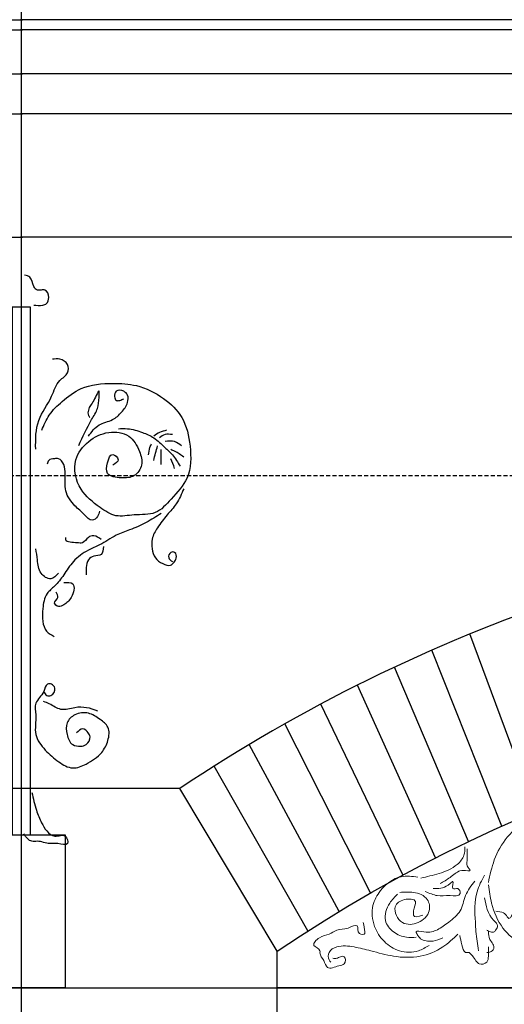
# Model space of a CAD drawing. Extents: x 0 to 286551, y -50 to 581131.
# Tile 68 of 207: x 114323 to 115052, y 559512 to 560995. Entities that reach past the tile are written whole.
import ezdxf

# ---------------------------------------------------------------- set-up
doc = ezdxf.new("R2010")
doc.units = 0
doc.header["$MEASUREMENT"] = 0
doc.linetypes.add('HIDDEN', pattern=[9.525, 6.35, -3.175])
for name, color, linetype in [('0.09', 7, 'CONTINUOUS'), ('0.13', 5, 'CONTINUOUS'), ('0.18', 1, 'CONTINUOUS'), ('0.25', 2, 'CONTINUOUS')]:
    doc.layers.add(name, color=color, linetype=linetype)
doc.layers.add('0.15 GRIJS', color=252, linetype='CONTINUOUS', lineweight=15)
doc.layers.add('HULPLIJNEN', color=252, linetype='CONTINUOUS', plot=False)

msp = doc.modelspace()

# ---------------------------------------------------------------- linework, layer by layer
at = {"layer": '0.09'}
msp.add_lwpolyline([(114339.1, 560561.6), (114311.7, 560561.6), (114311.7, 559767.2), (114339.1, 559767.2)], close=True, dxfattribs=at)
for points, knots in [([(114343.9, 560564.9), (114348.5, 560564.4), (114355.1, 560563.7), (114365, 560567.1), (114367.9, 560577), (114363.7, 560588.6), (114355.2, 560587.4), (114348.5, 560586.5), (114341.6, 560594.7), (114341.6, 560607.2), (114333.3, 560609.3), (114330.2, 560610)], [0, 0, 0, 0, 13.707005, 19.847006, 29.281051, 41.897557, 47.5414, 53.185654, 61.165989, 75.984551, 84.667914, 84.667914, 84.667914, 84.667914]), ([(114346.9, 560348), (114346.8, 560363), (114346.6, 560392.2), (114371, 560422), (114378.4, 560450.6), (114396.5, 560460.3), (114396.8, 560477.1), (114384.2, 560484.7), (114375.8, 560483.8), (114372, 560483.4)], [0, 0, 0, 0, 43.479939, 84.715952, 111.694028, 127.789835, 140.306948, 154.200823, 165.58428, 165.58428, 165.58428, 165.58428]), ([(114356.1, 560376.4), (114359.4, 560384.3), (114366.4, 560401), (114388, 560421.4), (114417.9, 560444.5), (114458.9, 560448), (114502.1, 560445.4), (114538.9, 560427.2), (114571.3, 560396.2), (114581, 560352), (114580.8, 560304.7), (114552.6, 560275.5), (114528.6, 560247.4), (114496.3, 560250.8), (114467.1, 560244), (114439.7, 560262.8), (114410.6, 560285.6), (114400.3, 560330.2), (114425.2, 560361.4), (114454.9, 560376.1), (114489.1, 560371.7), (114502.8, 560347.2), (114509.8, 560324.3), (114495.9, 560305.2), (114475.8, 560303.9), (114451.6, 560307.5), (114454.2, 560326.3), (114460.4, 560345.5), (114475.3, 560331), (114467.1, 560326.4), (114463.1, 560324.1)], [0, 0, 0, 0, 25.446533, 53.624971, 88.035911, 136.50582, 171.959465, 217.276538, 256.718654, 301.735856, 349.744584, 389.577094, 421.057127, 453.113084, 480.457483, 507.441725, 546.88449, 591.972888, 625.444201, 658.586774, 689.271775, 717.055328, 737.820327, 757.400227, 777.05113, 798.649325, 814.580094, 829.41846, 840.685506, 851.952553, 851.952553, 851.952553, 851.952553]), ([(114411.7, 560353.7), (114417.6, 560366.6), (114426.1, 560385.2), (114441.3, 560408.8), (114442, 560421.7), (114443.4, 560441.9), (114433.7, 560417.8), (114426.2, 560410.7), (114424.9, 560399.7), (114427.7, 560396.6), (114428.6, 560395.6)], [0, 0, 0, 0, 43.256587, 62.365192, 79.462501, 88.32835, 104.226152, 120.823716, 128.883477, 132.914079, 132.914079, 132.914079, 132.914079]), ([(114426.2, 560367.4), (114431, 560373.9), (114440.2, 560386.6), (114462.3, 560390.1), (114476.5, 560403.1), (114485.6, 560415.6), (114486.8, 560429), (114479.2, 560436.6), (114467.1, 560437.7), (114465, 560427.9), (114467.1, 560420.2), (114474.2, 560421.2), (114477.6, 560422.9), (114479.4, 560423.8)], [0, 0, 0, 0, 23.377311, 45.086203, 62.840092, 79.844025, 91.127857, 99.107996, 110.396094, 118.811013, 124.949479, 130.593322, 136.733592, 136.733592, 136.733592, 136.733592]), ([(114471.3, 560378.7), (114475.9, 560378.9), (114488.3, 560379.4), (114506.3, 560373.9), (114526.3, 560365.4), (114539.8, 560351.8), (114554.4, 560338.7), (114560.6, 560328.2), (114564.1, 560322.3)], [0, 0, 0, 0, 13.707005, 36.977463, 55.729806, 78.026932, 93.9875, 114.331969, 114.331969, 114.331969, 114.331969]), ([(114543.9, 560376.3), (114540.3, 560375.4), (114533.2, 560373.8), (114527.4, 560369.5), (114524.5, 560367.4)], [0, 0, 0, 0, 10.966221, 21.477747, 21.477747, 21.477747, 21.477747]), ([(114552.8, 560369.8), (114548.9, 560370.3), (114541.7, 560371.3), (114536, 560367), (114533.4, 560365)], [0, 0, 0, 0, 11.288097, 20.689791, 20.689791, 20.689791, 20.689791]), ([(114516.5, 560339.2), (114517.1, 560343), (114517.9, 560348.9), (114520.4, 560354.3), (114521.3, 560356.1)], [0, 0, 0, 0, 11.539919, 17.678385, 17.678385, 17.678385, 17.678385]), ([(114535.8, 560324.7), (114535.8, 560330.3), (114535.8, 560337.8), (114535.8, 560345.4), (114535.8, 560347.2)], [0, 0, 0, 0, 16.925332, 22.567387, 22.567387, 22.567387, 22.567387]), ([(114566.5, 560352.9), (114563.1, 560355.5), (114555.8, 560361.3), (114546.5, 560360), (114541.5, 560359.3)], [0, 0, 0, 0, 12.306101, 26.819545, 26.819545, 26.819545, 26.819545]), ([(114569.7, 560336), (114565.3, 560339.2), (114559.2, 560343.7), (114552.2, 560346.5), (114550.3, 560347.2)], [0, 0, 0, 0, 16.324376, 22.464755, 22.464755, 22.464755, 22.464755]), ([(114443.1, 560254.6), (114442.4, 560251.8), (114440.7, 560245.9), (114430.3, 560237.4), (114418.8, 560251.7), (114404.2, 560262.8), (114388.9, 560284.4), (114392.3, 560307.2), (114390.6, 560324), (114383.4, 560334.5), (114374.3, 560333.3), (114366, 560333), (114364.7, 560327.6), (114364.1, 560325.5)], [0, 0, 0, 0, 8.681164, 18.521774, 32.391918, 52.350883, 78.75484, 104.558626, 118.472046, 130.455836, 136.099679, 145.292566, 151.431032, 151.431032, 151.431032, 151.431032]), ([(114569.7, 560288.4), (114566.4, 560280.6), (114560.2, 560266.1), (114543.8, 560248.5), (114531, 560231.5), (114520.9, 560214.3), (114521.6, 560198.1), (114525.6, 560183.4), (114536.8, 560175.8), (114548.8, 560170.8), (114555.2, 560177.8), (114559.6, 560183.8), (114558.2, 560193.5), (114548.5, 560193.5), (114545.1, 560183.6), (114550.3, 560180.4), (114552.8, 560178.8)], [0, 0, 0, 0, 25.233076, 47.012627, 71.1951, 89.943189, 104.450815, 118.981355, 133.334734, 144.878901, 152.311052, 158.809948, 167.999587, 173.643841, 182.324852, 190.304991, 190.304991, 190.304991, 190.304991]), ([(114535.8, 560251.3), (114528.4, 560246.6), (114513.3, 560236.9), (114490.2, 560226.7), (114465.4, 560218.4), (114446.5, 560204.4), (114423, 560195.1), (114403, 560180.8), (114389.9, 560159.3), (114377.5, 560142.5), (114360.6, 560129.8), (114357.4, 560108.9), (114356.4, 560090), (114361.5, 560073.1), (114370.4, 560068.3), (114374.6, 560066)], [0, 0, 0, 0, 26.408649, 53.832351, 75.541243, 104.441526, 123.19375, 151.410072, 176.242279, 198.021571, 213.982336, 237.453448, 256.796764, 272.363529, 286.233674, 286.233674, 286.233674, 286.233674]), ([(114445.5, 560211.8), (114441.9, 560214.5), (114435.9, 560219), (114424.3, 560215.6), (114419.1, 560205.3), (114406.5, 560208), (114391.6, 560206.5), (114392.2, 560213.9), (114392.3, 560215.1)], [0, 0, 0, 0, 12.619585, 21.037102, 33.021354, 41.084515, 58.693448, 61.917519, 61.917519, 61.917519, 61.917519]), ([(114448.8, 560201.4), (114448.5, 560196.4), (114448.1, 560186.7), (114434.2, 560188.4), (114424.7, 560181.5), (114422.7, 560171.9), (114423, 560164.3), (114423, 560160.5), (114423, 560158.6)], [0, 0, 0, 0, 12.51238, 24.056547, 33.897157, 45.632903, 51.27468, 56.916457, 56.916457, 56.916457, 56.916457]), ([(114381, 560161.1), (114377.5, 560157.3), (114369.7, 560149), (114351.2, 560161.3), (114350, 560180.1), (114348, 560192.5), (114347.2, 560198.1)], [0, 0, 0, 0, 13.870144, 30.470984, 51.395994, 68.493303, 68.493303, 68.493303, 68.493303]), ([(114389.1, 560147.4), (114394.6, 560147.5), (114408.3, 560147.8), (114402.2, 560123.7), (114391.7, 560114.8), (114381.6, 560109.2), (114371.9, 560116.7), (114382.9, 560124.1), (114379.4, 560130.1), (114377.8, 560132.9)], [0, 0, 0, 0, 13.918643, 34.21272, 50.173289, 58.590806, 66.022957, 76.122647, 84.537448, 84.537448, 84.537448, 84.537448]), ([(114358.9, 559983.1), (114360.3, 559980.6), (114362.7, 559976.4), (114372.6, 559976.4), (114378.3, 559987.1), (114371.7, 559994.7), (114361.6, 559994.8), (114359.7, 559978.5), (114343.7, 559967.9), (114349.2, 559943.4), (114342.7, 559918.4), (114360.9, 559894), (114379.6, 559877.7), (114401.8, 559864.5), (114425.9, 559874.6), (114445.8, 559887.8), (114456.7, 559908.5), (114459, 559929.8), (114442.8, 559942), (114426.8, 559952.6), (114406.3, 559950.3), (114391.4, 559936.6), (114393.3, 559918.5), (114399.5, 559902.1), (114413.4, 559900.1), (114424.7, 559902.6), (114430.4, 559913.2), (114425.9, 559922.2), (114417.3, 559929.7), (114411.5, 559923.9), (114408.5, 559920.9)], [0, 0, 0, 0, 7.743401, 13.623997, 26.02354, 33.766941, 39.647126, 52.046863, 73.243399, 90.877944, 120.268759, 147.778623, 174.56405, 197.507162, 218.507943, 247.906249, 267.815262, 287.968829, 304.598092, 324.511399, 344.829997, 361.459064, 379.093608, 396.38641, 408.413938, 417.184106, 430.329364, 436.72478, 446.977803, 457.929778, 457.929778, 457.929778, 457.929778]), ([(114440.4, 559953.7), (114434.8, 559955.7), (114423.7, 559959.7), (114404.8, 559959.7), (114384.9, 559952.6), (114370.6, 559963.7), (114361.7, 559966.9), (114358.9, 559967.9)], [0, 0, 0, 0, 17.540414, 35.181791, 56.333865, 75.871848, 84.919117, 84.919117, 84.919117, 84.919117]), ([(114341.3, 559831.1), (114343.2, 559822.1), (114346.6, 559806.5), (114354.6, 559786.9), (114362.7, 559772.9), (114375.3, 559761.7), (114392.1, 559771.2), (114398.6, 559749), (114380, 559755.7), (114366.1, 559752.7), (114353.1, 559758.7), (114337.9, 559756.1), (114332.6, 559763.6), (114329, 559768.7)], [0, 0, 0, 0, 27.577592, 48.072722, 62.608488, 77.14672, 92.758846, 104.39739, 118.894805, 131.161563, 150.411774, 158.218042, 174.79317, 174.79317, 174.79317, 174.79317])]:
    msp.add_open_spline(points, degree=3, knots=knots, dxfattribs=at)
for points in [[(114524.5, 560331.1), (114526.4, 560338.4), (114528.3, 560345.6), (114530.2, 560352.9)], [(114556, 560319), (114554.1, 560323.9), (114552.2, 560328.7), (114550.3, 560333.5)]]:
    msp.add_open_spline(points, degree=3, dxfattribs=at)
at = {"layer": '0.13'}
for points in [[(110772.6, 560994.5), (114326.9, 560994.5)], [(117878.2, 560994.5), (114323.9, 560994.5)], [(110772.6, 560979.5), (114326.9, 560979.5)], [(117878.2, 560979.5), (114323.9, 560979.5)], [(110764.6, 560913), (114326.9, 560913)], [(117886.3, 560913), (114323.9, 560913)], [(110738.4, 560853), (114326.9, 560853)], [(117982.4, 560853), (114323.9, 560853)], [(110738.4, 560667.2), (114326.9, 560667.2)], [(117992.4, 560667.2), (114323.9, 560667.2)], [(115099.6, 559802.4), (115000.3, 560069.8)], [(115048.5, 559780.4), (114943.2, 560045.5)], [(114998.1, 559757.1), (114886.8, 560019.7)], [(114948.4, 559732.6), (114831, 559992.6)], [(114899.3, 559706.9), (114776, 559964.2)], [(114850.9, 559680), (114721.7, 559934.4)], [(114803.3, 559651.9), (114668.3, 559903.3)], [(114756.5, 559622.6), (114615.7, 559870.9)], [(114710.4, 559592.2), (114564, 559837.2)]]:
    msp.add_lwpolyline(points, dxfattribs=at)
msp.add_lwpolyline([(114710.4, 559537.2), (114710.4, 559592.2), (114564, 559837.2), (114098.8, 559837.2), (113952.4, 559592.2), (113952.4, 559537.2)], close=True, dxfattribs=at)
msp.add_arc((115942.9, 557775.7), 2480.2, 93.6184, 123.7774, dxfattribs=at)
at = {"layer": '0.15 GRIJS'}
for points, knots in [([(115161.6, 559806), (115154.3, 559806.3), (115130, 559807), (115090.9, 559796.2), (115055.7, 559766.6), (115035.6, 559731.4), (115030.5, 559706.9), (115028, 559695.3)], [0, 0, 0, 0, 21.985392, 72.763451, 117.274259, 156.651966, 191.992207, 191.992207, 191.992207, 191.992207]), ([(114926.3, 559702.2), (114935.5, 559704.3), (114954.7, 559708.5), (114978.8, 559718.1), (114992.3, 559734.9), (114992.7, 559745), (114992.8, 559749.4)], [0, 0, 0, 0, 28.385672, 59.172567, 76.089332, 88.964388, 88.964388, 88.964388, 88.964388]), ([(114996, 559746.2), (114995.9, 559742.7), (114995.8, 559736.6), (114996.6, 559728), (114993.7, 559720.6), (115003.4, 559712.5), (114993.4, 559713.5), (114986.2, 559714.7), (114974.9, 559706.9), (114965.9, 559699.6), (114958, 559695.3), (114955.5, 559693.9)], [0, 0, 0, 0, 10.672492, 18.143172, 25.613636, 34.218914, 37.421855, 49.166079, 57.773056, 76.139065, 84.746042, 84.746042, 84.746042, 84.746042]), ([(114939.1, 559600.9), (114933.8, 559597.8), (114920.3, 559589.7), (114894, 559590.1), (114870, 559605.3), (114854.1, 559629.9), (114851.1, 559659.7), (114866.6, 559687.7), (114892.1, 559707.7), (114913.4, 559704.7), (114922, 559703.5)], [0, 0, 0, 0, 18.206201, 46.705795, 73.376036, 100.473029, 132.311197, 157.147572, 194.611509, 219.866962, 219.866962, 219.866962, 219.866962]), ([(115007.5, 559697.8), (115002.2, 559690.8), (114992, 559677.4), (114988.2, 559651.4), (114969.5, 559636.5), (114951.3, 559623.2), (114936.8, 559619.1), (114916.8, 559624.5), (114922.4, 559614.4), (114927.5, 559609), (114936.3, 559607.2), (114947.3, 559607), (114954.6, 559610.2), (114959.5, 559612.3)], [0, 0, 0, 0, 25.972991, 50.174719, 74.352811, 94.90147, 115.517258, 126.917032, 133.116391, 141.175728, 150.459648, 158.602481, 174.051472, 174.051472, 174.051472, 174.051472]), ([(114933, 559682.2), (114939.2, 559679.4), (114951.4, 559673.8), (114967.1, 559677), (114988.2, 559673.6), (114983.7, 559689.4), (114970.6, 559682.3), (114977.6, 559701), (114964.1, 559687.2), (114954.8, 559686.4), (114945.8, 559686.4), (114944.8, 559686.4)], [0, 0, 0, 0, 19.246558, 38.464205, 53.750407, 61.878746, 69.352488, 80.024765, 85.362108, 108.994582, 112.197523, 112.197523, 112.197523, 112.197523]), ([(115022.3, 559706.7), (115017.9, 559698.5), (115006.2, 559676.7), (115008.1, 559641.4), (115009.9, 559611.9), (115012.5, 559597.7), (115013.4, 559592.8)], [0, 0, 0, 0, 27.688538, 73.335431, 101.928504, 116.782094, 116.782094, 116.782094, 116.782094]), ([(114894.8, 559680.6), (114901.6, 559681.1), (114916.1, 559682.3), (114937.8, 559674), (114941.9, 559649.4), (114923.7, 559632.9), (114896, 559630.1), (114881.9, 559658.6), (114899.7, 559671.9), (114924.1, 559670.4), (114914.8, 559656.2), (114915.6, 559649.6), (114914.7, 559641.9), (114922.7, 559644.3), (114929.2, 559646.2)], [0, 0, 0, 0, 20.654241, 43.968131, 60.939952, 85.285975, 108.890731, 134.848279, 152.356819, 169.334857, 183.411586, 187.344261, 190.293606, 204.062994, 204.062994, 204.062994, 204.062994]), ([(115028, 559692.1), (115029.3, 559682.8), (115032.5, 559660), (115046.8, 559625.7), (115074.5, 559603.1), (115096.8, 559591.2), (115108.9, 559588.1), (115112.7, 559587.1)], [0, 0, 0, 0, 28.102527, 69.264373, 107.329053, 132.818039, 144.673621, 144.673621, 144.673621, 144.673621]), ([(114891.1, 559678.2), (114887, 559673.9), (114877, 559663.1), (114868.6, 559639.4), (114884.5, 559619.6), (114902.6, 559612.1), (114914.6, 559612.8), (114919.6, 559613.1)], [0, 0, 0, 0, 17.928264, 44.697764, 65.69805, 86.867704, 101.524738, 101.524738, 101.524738, 101.524738]), ([(115022.3, 559672.5), (115024.4, 559660.5), (115027.1, 559645.1), (115043.9, 559631.5), (115039.7, 559625.2), (115037.1, 559620.1), (115030.8, 559621.1), (115027.4, 559622.8), (115025.6, 559623.7)], [0, 0, 0, 0, 36.882337, 46.819146, 53.018306, 57.088757, 62.788484, 68.989534, 68.989534, 68.989534, 68.989534]), ([(115039.4, 559652.2), (115043.6, 559651.9), (115050.5, 559651.3), (115055.5, 559645.8), (115059, 559640.3), (115063.4, 559644.8), (115064, 559650), (115068.8, 559654.9), (115068.2, 559659.2), (115067.9, 559661.1)], [0, 0, 0, 0, 11.658671, 19.717935, 23.171872, 27.242772, 33.442131, 40.005097, 45.702674, 45.702674, 45.702674, 45.702674]), ([(114794.2, 559581.4), (114796.1, 559581.2), (114800.2, 559580.7), (114805, 559584.2), (114814.1, 559585.3), (114813.1, 559571.1), (114800.3, 559570.4), (114784.9, 559562.4), (114781.3, 559579.4), (114773.8, 559586), (114775.6, 559596.1), (114759.4, 559599.8), (114774.9, 559615.2), (114787.6, 559616.3), (114801.3, 559626.1), (114814.5, 559624), (114834.4, 559635.9), (114829.3, 559617.2), (114842.9, 559616.5), (114841.6, 559625.5), (114840.6, 559630.7), (114839.8, 559635.1)], [0, 0, 0, 0, 5.700047, 11.900802, 17.600849, 28.18228, 36.951869, 54.225152, 66.244036, 78.985505, 82.241263, 94.344193, 108.349914, 124.075106, 136.81979, 154.226481, 168.447124, 180.298796, 188.441629, 190.883448, 204.934605, 204.934605, 204.934605, 204.934605]), ([(115028, 559621.3), (115028.3, 559617.4), (115029, 559608.7), (115039.1, 559599.1), (115033.4, 559591.9), (115029.3, 559590.2), (115026.4, 559590.3), (115025.6, 559590.3)], [0, 0, 0, 0, 11.654256, 26.619494, 30.689945, 36.890994, 39.33378, 39.33378, 39.33378, 39.33378]), ([(114982.3, 559618), (114975, 559611), (114958.9, 559595.5), (114924.7, 559581.8), (114886.6, 559582.8), (114854.2, 559592.2), (114826, 559598.9), (114803.8, 559601.7), (114786.8, 559592.5), (114786.6, 559580.6), (114790, 559576.7), (114790.9, 559575.7)], [0, 0, 0, 0, 30.024008, 66.916655, 106.816022, 141.970947, 167.848666, 193.905155, 207.912846, 219.308217, 223.378668, 223.378668, 223.378668, 223.378668]), ([(114984.9, 559615.6), (114985.9, 559611.3), (114987.9, 559603.1), (114990.8, 559589.1), (114997.5, 559590.1), (114999.5, 559590.3)], [0, 0, 0, 0, 14.215609, 26.957077, 32.656804, 32.656804, 32.656804, 32.656804]), ([(115028, 559598.5), (115028.1, 559594), (115028.3, 559586.5), (115027.2, 559573.7), (115016, 559571.3), (115009.3, 559576.8), (115006.1, 559583.7), (115001.6, 559587.7), (114999.5, 559589.5)], [0, 0, 0, 0, 13.83719, 23.117992, 34.776351, 38.847251, 48.78406, 56.843397, 56.843397, 56.843397, 56.843397])]:
    msp.add_open_spline(points, degree=3, knots=knots, dxfattribs=at)
at = {"layer": '0.18'}
msp.add_lwpolyline([(114271.4, 559767.2), (114391.4, 559767.2), (114391.4, 559537.2), (114271.4, 559537.2)], close=True, dxfattribs=at)
at = {"layer": '0.25'}
msp.add_lwpolyline([(117175.4, 559592.2), (117175.4, 559537.2), (114710.4, 559537.2), (114710.4, 559592.2, -0.307225)], format="xyb", close=True, dxfattribs=at)
msp.add_lwpolyline([(117175.4, 556727.2), (114710.4, 556727.2), (114710.4, 559537.2), (117175.4, 559537.2)], close=True, dxfattribs=at)
at = {"layer": 'HULPLIJNEN'}
msp.add_lwpolyline([(114325.4, 552040.1), (114325.4, 572266.7)], dxfattribs=at)
at = {"layer": 'HULPLIJNEN', "linetype": 'HIDDEN'}
msp.add_lwpolyline([(80351, 560308.2), (146944.1, 560308.2)], dxfattribs=at)

doc.saveas('drawing.dxf')
